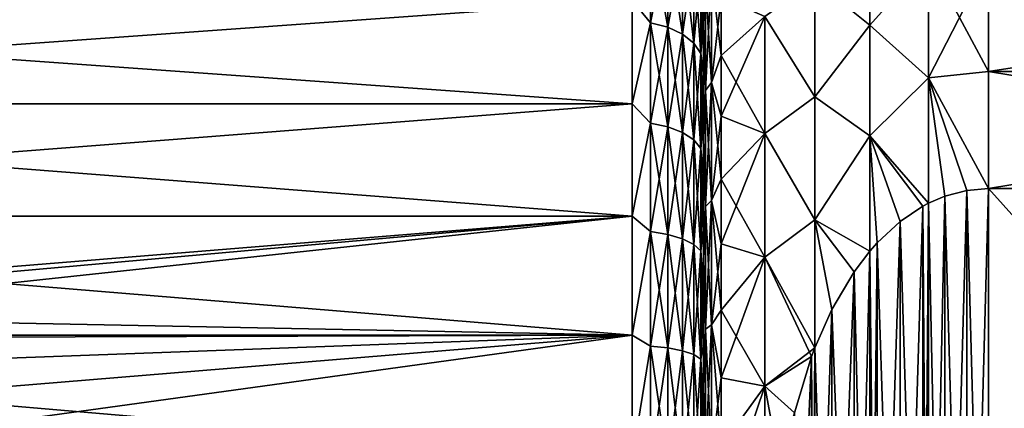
# Model space of a CAD drawing. Header units: metres. Extents: x -82 to 113, y -109 to 109.
# Tile 226 of 256: x -59.62 to -45.8, y 78.98 to 84.44. Entities that reach past the tile are written whole.
import ezdxf

# ---------------------------------------------------------------- set-up
doc = ezdxf.new("R2010")
doc.units = ezdxf.units.M
doc.layers.add('solid_20_382_013_XXX', color=7, linetype='CONTINUOUS')

msp = doc.modelspace()

# ---------------------------------------------------------------- linework, layer by layer
at = {"layer": 'solid_20_382_013_XXX'}
for points in [[(-50.02, 84.35688, -48.17025), (-50.02, 87.086334, -47.710228), (-50.02, 85.815056, -49.071774)], [(-50.02, 84.35688, -48.17025), (-50.02, 84.984085, -47.586479), (-50.02, 87.086334, -47.710228)], [(-50.02, 83.689636, -29.492237), (-50.02, 85.814926, -29.128103), (-50.02, 87.08625, -30.489668)], [(-50.02, 84.356995, -30.02985), (-50.02, 83.689636, -29.492237), (-50.02, 87.08625, -30.489668)], [(-50.02, 84.984184, -30.613623), (-50.02, 84.356995, -30.02985), (-50.02, 87.08625, -30.489668)], [(-50.02, 84.370132, -50.24754), (-50.02, 85.815056, -49.071774), (-49.991119, 84.952248, -50.115189)], [(-50.02, 82.985641, -49.196358), (-50.02, 85.815056, -49.071774), (-50.02, 84.370132, -50.24754)], [(-50.02, 83.689514, -48.707855), (-50.02, 84.35688, -48.17025), (-50.02, 85.815056, -49.071774)], [(-50.02, 82.985641, -49.196358), (-50.02, 83.689514, -48.707855), (-50.02, 85.815056, -49.071774)], [(-50.02, 81.48243, -28.183254), (-50.02, 84.369926, -27.952322), (-50.02, 85.814926, -29.128103)], [(-49.991119, 84.952248, -28.084814), (-50.02, 85.814926, -29.128103), (-50.02, 84.369926, -27.952322)], [(-50.02, 82.248802, -28.56666), (-50.02, 81.48243, -28.183254), (-50.02, 85.814926, -29.128103)], [(-50.02, 82.985748, -29.003712), (-50.02, 82.248802, -28.56666), (-50.02, 85.814926, -29.128103)], [(-50.02, 83.689636, -29.492237), (-50.02, 82.985748, -29.003712), (-50.02, 85.814926, -29.128103)], [(-47.682182, 84.357811, -25.489866), (-47.682182, 85.813255, -26.441236), (-48.45507, 84.982124, -26.286051)], [(-47.682182, 85.813255, -51.758762), (-47.682182, 84.357811, -52.710133), (-48.45507, 84.982117, -51.913956)], [(-46.861492, 85.280708, -25.81008), (-47.682182, 85.813255, -26.441236), (-47.682182, 84.357811, -25.489866)], [(-46.861492, 85.280708, -52.389919), (-47.682182, 84.357811, -52.710133), (-47.682182, 85.813255, -51.758762)], [(-50.761181, 84.393158, -28.81344), (-50.761181, 85.668297, -29.931705), (-51.02, 84.70414, -29.015753)], [(-50.761181, 85.668297, -48.268295), (-50.761181, 84.393158, -49.386562), (-51.02, 84.70414, -49.184246)], [(-50.519772, 84.33226, -49.307201), (-50.761181, 84.393158, -49.386562), (-50.761181, 85.668297, -48.268295)], [(-50.519772, 85.597565, -48.197559), (-50.519772, 84.33226, -49.307201), (-50.761181, 85.668297, -48.268295)], [(-50.519772, 85.597565, -30.002439), (-50.761181, 85.668297, -29.931705), (-50.761181, 84.393158, -28.81344)], [(-50.519772, 84.33226, -28.892799), (-50.519772, 85.597565, -30.002439), (-50.761181, 84.393158, -28.81344)], [(-50.312523, 84.235374, -49.180931), (-50.519772, 84.33226, -49.307201), (-50.519772, 85.597565, -48.197559)], [(-50.312523, 85.485016, -48.085018), (-50.312523, 84.235374, -49.180931), (-50.519772, 85.597565, -48.197559)], [(-50.312523, 85.485016, -30.114981), (-50.519772, 85.597565, -30.002439), (-50.519772, 84.33226, -28.892799)], [(-50.312523, 84.235374, -29.019068), (-50.312523, 85.485016, -30.114981), (-50.519772, 84.33226, -28.892799)], [(-50.153584, 84.1091, -49.016376), (-50.312523, 84.235374, -49.180931), (-50.312523, 85.485016, -48.085018)], [(-50.153584, 85.338356, -47.938354), (-50.153584, 84.1091, -49.016376), (-50.312523, 85.485016, -48.085018)], [(-50.153584, 85.338356, -30.261646), (-50.312523, 85.485016, -30.114981), (-50.312523, 84.235374, -29.019068)], [(-50.153584, 84.1091, -29.183622), (-50.153584, 85.338356, -30.261646), (-50.312523, 84.235374, -29.019068)], [(-50.053802, 83.962082, -48.824772), (-50.153584, 84.1091, -49.016376), (-50.153584, 85.338356, -47.938354)], [(-50.053802, 85.16758, -47.767578), (-50.053802, 83.962082, -48.824772), (-50.153584, 85.338356, -47.938354)], [(-50.053802, 85.16758, -30.432421), (-50.153584, 85.338356, -30.261646), (-50.153584, 84.1091, -29.183622)], [(-46.861492, 83.619049, -24.850721), (-46.861492, 85.280708, -25.81008), (-47.682182, 84.357811, -25.489866)], [(-46.861492, 85.280708, -52.389919), (-46.861492, 83.619049, -53.349277), (-47.682182, 84.357811, -52.710133)], [(-46.02, 85.263802, -25.7136), (-46.861492, 85.280708, -25.81008), (-46.861492, 83.619049, -24.850721)], [(-46.02, 83.71106, -53.382877), (-46.861492, 83.619049, -53.349277), (-46.861492, 85.280708, -52.389919)], [(-46.02, 85.263802, -52.486401), (-46.02, 83.71106, -53.382877), (-46.861492, 85.280708, -52.389919)], [(-50.053802, 83.962082, -29.375227), (-50.053802, 85.16758, -30.432421), (-50.153584, 84.1091, -29.183622)], [(-50.053802, 83.962082, -29.375227), (-50.02, 84.984184, -30.613623), (-50.053802, 85.16758, -30.432421)], [(-50.053802, 85.16758, -47.767578), (-50.02, 84.984085, -47.586479), (-50.02, 84.35688, -48.17025)], [(-50.053802, 85.16758, -47.767578), (-50.02, 84.35688, -48.17025), (-50.053802, 83.962082, -48.824772)], [(-46.02, 83.71106, -24.817122), (-46.02, 85.263802, -25.7136), (-46.861492, 83.619049, -24.850721)], [(-46.02, 83.71106, -24.817122), (-36.02, 83.71106, -24.817122), (-36.02, 85.263802, -25.7136)], [(-46.02, 83.71106, -24.817122), (-36.02, 85.263802, -25.7136), (-46.02, 85.263802, -25.7136)], [(-46.02, 85.263802, -52.486401), (-36.02, 85.263802, -52.486401), (-36.02, 83.71106, -53.382877)], [(-46.02, 85.263802, -52.486401), (-36.02, 83.71106, -53.382877), (-46.02, 83.71106, -53.382877)], [(-49.90604, 85.089233, -50.293709), (-49.90604, 83.55468, -51.319065), (-49.991119, 84.952248, -50.115189)], [(-49.90604, 85.089233, -27.906292), (-49.991119, 84.952248, -28.084814), (-49.991119, 83.442169, -27.075809)], [(-49.90604, 83.55468, -26.880936), (-49.90604, 85.089233, -27.906292), (-49.991119, 83.442169, -27.075809)], [(-49.90604, 83.55468, -26.880936), (-49.77, 84.750671, -27.411457), (-49.90604, 85.089233, -27.906292)], [(-49.90604, 85.089233, -50.293709), (-49.77, 84.750671, -50.788544), (-49.77, 83.933784, -51.324341)], [(-49.90604, 85.089233, -50.293709), (-49.77, 83.933784, -51.324341), (-49.90604, 83.55468, -51.319065)], [(-50.053802, 83.962082, -29.375227), (-50.02, 84.356995, -30.02985), (-50.02, 84.984184, -30.613623)], [(-50.02, 84.370132, -50.24754), (-49.991119, 84.952248, -50.115189), (-49.991119, 83.442169, -51.124191)], [(-49.991119, 83.442169, -27.075809), (-49.991119, 84.952248, -28.084814), (-50.02, 84.369926, -27.952322)], [(-49.90604, 83.55468, -51.319065), (-49.991119, 83.442169, -51.124191), (-49.991119, 84.952248, -50.115189)], [(-49.157932, 84.479927, -26.52565), (-48.45507, 83.356148, -25.347292), (-48.45507, 84.982124, -26.286051)], [(-48.45507, 84.982117, -51.913956), (-48.45507, 83.35614, -52.852715), (-49.157932, 84.479927, -51.674351)], [(-47.682182, 84.357811, -25.489866), (-48.45507, 84.982124, -26.286051), (-48.45507, 83.356148, -25.347292)], [(-47.682182, 84.357811, -52.710133), (-48.45507, 83.35614, -52.852715), (-48.45507, 84.982117, -51.913956)], [(-49.90604, 83.55468, -26.880936), (-49.77, 83.933784, -26.87566), (-49.77, 84.750671, -27.411457)], [(-49.77, 84.750671, -27.411457), (-49.77, 83.933784, -26.87566), (-49.157932, 84.479927, -26.52565)], [(-49.77, 83.933784, -51.324341), (-49.77, 84.750671, -50.788544), (-49.157932, 84.479927, -51.674351)], [(-71.32, 83.25457, -27.992538), (-51.02, 83.254593, -27.992548), (-51.02, 84.70414, -29.015753)], [(-71.32, 83.25457, -27.992538), (-51.02, 84.70414, -29.015753), (-71.32, 84.704124, -29.015741)], [(-71.32, 84.704124, -49.184261), (-51.02, 84.70414, -49.184246), (-51.02, 83.254593, -50.207451)], [(-71.32, 84.704124, -49.184261), (-51.02, 83.254593, -50.207451), (-71.32, 83.25457, -50.207462)], [(-50.761181, 84.393158, -28.81344), (-51.02, 84.70414, -29.015753), (-51.02, 83.254593, -27.992548)], [(-50.761181, 84.393158, -49.386562), (-51.02, 83.254593, -50.207451), (-51.02, 84.70414, -49.184246)], [(-49.77, 83.082237, -26.396858), (-49.157932, 82.841019, -25.624653), (-49.157932, 84.479927, -26.52565)], [(-49.77, 83.933784, -26.87566), (-49.77, 83.082237, -26.396858), (-49.157932, 84.479927, -26.52565)], [(-49.77, 83.933784, -51.324341), (-49.157932, 84.479927, -51.674351), (-49.157932, 82.841019, -52.575348)], [(-49.157932, 84.479927, -26.52565), (-49.157932, 82.841019, -25.624653), (-48.45507, 83.356148, -25.347292)], [(-48.45507, 83.35614, -52.852715), (-49.157932, 82.841019, -52.575348), (-49.157932, 84.479927, -51.674351)], [(-50.761181, 82.982964, -27.87118), (-50.761181, 84.393158, -28.81344), (-51.02, 83.254593, -27.992548)], [(-50.761181, 84.393158, -49.386562), (-50.761181, 82.982964, -50.328819), (-51.02, 83.254593, -50.207451)], [(-50.519772, 82.932945, -50.242191), (-50.761181, 82.982964, -50.328819), (-50.761181, 84.393158, -49.386562)], [(-50.519772, 84.33226, -49.307201), (-50.519772, 82.932945, -50.242191), (-50.761181, 84.393158, -49.386562)], [(-50.519772, 84.33226, -28.892799), (-50.761181, 84.393158, -28.81344), (-50.761181, 82.982964, -27.87118)], [(-50.519772, 82.932945, -27.957809), (-50.519772, 84.33226, -28.892799), (-50.761181, 82.982964, -27.87118)], [(-50.312523, 82.853371, -50.104355), (-50.519772, 82.932945, -50.242191), (-50.519772, 84.33226, -49.307201)], [(-50.312523, 84.235374, -49.180931), (-50.312523, 82.853371, -50.104355), (-50.519772, 84.33226, -49.307201)], [(-50.312523, 84.235374, -29.019068), (-50.519772, 84.33226, -28.892799), (-50.519772, 82.932945, -27.957809)], [(-50.053802, 83.962082, -29.375227), (-50.02, 83.689636, -29.492237), (-50.02, 84.356995, -30.02985)], [(-50.053802, 83.962082, -48.824772), (-50.02, 84.35688, -48.17025), (-50.02, 83.689514, -48.707855)], [(-50.02, 82.778633, -51.215496), (-50.02, 84.370132, -50.24754), (-49.991119, 83.442169, -51.124191)], [(-50.02, 80.690559, -50.344517), (-50.02, 84.370132, -50.24754), (-50.02, 82.778633, -51.215496)], [(-50.02, 82.248711, -49.633389), (-50.02, 82.985641, -49.196358), (-50.02, 84.370132, -50.24754)], [(-50.02, 81.482338, -50.016788), (-50.02, 82.248711, -49.633389), (-50.02, 84.370132, -50.24754)], [(-50.02, 80.690559, -50.344517), (-50.02, 81.482338, -50.016788), (-50.02, 84.370132, -50.24754)], [(-50.02, 78.203903, -27.221586), (-50.02, 82.778313, -26.984337), (-50.02, 84.369926, -27.952322)], [(-49.991119, 83.442169, -27.075809), (-50.02, 84.369926, -27.952322), (-50.02, 82.778313, -26.984337)], [(-50.02, 79.04747, -27.37352), (-50.02, 78.203903, -27.221586), (-50.02, 84.369926, -27.952322)], [(-50.02, 79.877884, -27.585232), (-50.02, 79.04747, -27.37352), (-50.02, 84.369926, -27.952322)], [(-50.02, 80.690651, -27.855516), (-50.02, 79.877884, -27.585232), (-50.02, 84.369926, -27.952322)], [(-50.02, 81.48243, -28.183254), (-50.02, 80.690651, -27.855516), (-50.02, 84.369926, -27.952322)], [(-47.682182, 82.806183, -24.705105), (-47.682182, 84.357811, -25.489866), (-48.45507, 83.356148, -25.347292)], [(-47.682182, 84.357811, -52.710133), (-47.682182, 82.806183, -53.494896), (-48.45507, 83.35614, -52.852715)], [(-46.861492, 83.619049, -24.850721), (-47.682182, 84.357811, -25.489866), (-47.682182, 82.806183, -24.705105)], [(-46.861492, 83.619049, -53.349277), (-47.682182, 82.806183, -53.494896), (-47.682182, 84.357811, -52.710133)], [(-50.312523, 82.853371, -28.095644), (-50.312523, 84.235374, -29.019068), (-50.519772, 82.932945, -27.957809)], [(-50.153584, 82.749657, -49.924728), (-50.312523, 82.853371, -50.104355), (-50.312523, 84.235374, -49.180931)], [(-50.153584, 84.1091, -49.016376), (-50.153584, 82.749657, -49.924728), (-50.312523, 84.235374, -49.180931)], [(-50.153584, 84.1091, -29.183622), (-50.312523, 84.235374, -29.019068), (-50.312523, 82.853371, -28.095644)], [(-50.153584, 82.749657, -28.275272), (-50.153584, 84.1091, -29.183622), (-50.312523, 82.853371, -28.095644)], [(-50.053802, 82.628906, -49.715572), (-50.153584, 82.749657, -49.924728), (-50.153584, 84.1091, -49.016376)], [(-50.053802, 83.962082, -48.824772), (-50.053802, 82.628906, -49.715572), (-50.153584, 84.1091, -49.016376)], [(-50.053802, 83.962082, -29.375227), (-50.153584, 84.1091, -29.183622), (-50.153584, 82.749657, -28.275272)], [(-50.053802, 82.628906, -28.484426), (-50.053802, 83.962082, -29.375227), (-50.153584, 82.749657, -28.275272)], [(-50.053802, 82.628906, -28.484426), (-50.02, 83.689636, -29.492237), (-50.053802, 83.962082, -29.375227)], [(-50.053802, 83.962082, -48.824772), (-50.02, 83.689514, -48.707855), (-50.02, 82.985641, -49.196358)], [(-50.053802, 83.962082, -48.824772), (-50.02, 82.985641, -49.196358), (-50.053802, 82.628906, -49.715572)], [(-49.90604, 83.55468, -26.880936), (-49.77, 83.082237, -26.396858), (-49.77, 83.933784, -26.87566)], [(-49.90604, 83.55468, -51.319065), (-49.77, 83.933784, -51.324341), (-49.77, 83.082237, -51.803143)], [(-49.77, 83.082237, -51.803143), (-49.77, 83.933784, -51.324341), (-49.157932, 82.841019, -52.575348)], [(-50.053802, 82.628906, -28.484426), (-50.02, 82.985748, -29.003712), (-50.02, 83.689636, -29.492237)], [(-46.860565, 81.859848, -24.1), (-46.861492, 83.619049, -24.850721), (-47.682182, 82.806183, -24.705105)], [(-46.861492, 83.619049, -53.349277), (-46.860565, 81.859848, -54.099998), (-47.682182, 82.806183, -53.494896)], [(-46.02, 82.067764, -24.1), (-46.02, 83.71106, -24.817122), (-46.861492, 83.619049, -24.850721)], [(-46.02, 83.71106, -53.382877), (-46.02, 82.067764, -54.099998), (-46.861492, 83.619049, -53.349277)], [(-46.629471, 81.959694, -24.1), (-46.861492, 83.619049, -24.850721), (-46.860565, 81.859848, -24.1)], [(-46.323368, 82.041237, -24.1), (-46.02, 82.067764, -24.1), (-46.861492, 83.619049, -24.850721)], [(-46.629471, 81.959694, -24.1), (-46.323368, 82.041237, -24.1), (-46.861492, 83.619049, -24.850721)], [(-46.629478, 81.959686, -54.099998), (-46.860565, 81.859848, -54.099998), (-46.861492, 83.619049, -53.349277)], [(-46.323372, 82.041237, -54.099998), (-46.629478, 81.959686, -54.099998), (-46.861492, 83.619049, -53.349277)], [(-46.02, 82.067764, -54.099998), (-46.323372, 82.041237, -54.099998), (-46.861492, 83.619049, -53.349277)], [(-46.02, 82.067764, -24.1), (-36.02, 82.067764, -24.1), (-36.02, 83.71106, -24.817122)], [(-46.02, 82.067764, -24.1), (-36.02, 83.71106, -24.817122), (-46.02, 83.71106, -24.817122)], [(-46.02, 83.71106, -53.382877), (-36.02, 83.71106, -53.382877), (-36.02, 82.067764, -54.099998)], [(-46.02, 83.71106, -53.382877), (-36.02, 82.067764, -54.099998), (-46.02, 82.067764, -54.099998)], [(-49.90604, 83.55468, -51.319065), (-49.90604, 81.899422, -52.135349), (-49.991119, 83.442169, -51.124191)], [(-49.90604, 83.55468, -26.880936), (-49.991119, 83.442169, -27.075809), (-49.991119, 81.813309, -26.272543)], [(-49.90604, 81.899422, -26.064651), (-49.90604, 83.55468, -26.880936), (-49.991119, 81.813309, -26.272543)], [(-49.90604, 81.899422, -26.064651), (-49.77, 83.082237, -26.396858), (-49.90604, 83.55468, -26.880936)], [(-49.90604, 83.55468, -51.319065), (-49.77, 83.082237, -51.803143), (-49.77, 82.199997, -52.222717)], [(-49.90604, 83.55468, -51.319065), (-49.77, 82.199997, -52.222717), (-49.90604, 81.899422, -52.135349)], [(-50.02, 82.778633, -51.215496), (-49.991119, 83.442169, -51.124191), (-49.991119, 81.813309, -51.927456)], [(-49.991119, 81.813309, -26.272543), (-49.991119, 83.442169, -27.075809), (-50.02, 82.778313, -26.984337)], [(-49.90604, 81.899422, -52.135349), (-49.991119, 81.813309, -51.927456), (-49.991119, 83.442169, -51.124191)], [(-49.157932, 82.841019, -25.624653), (-48.45507, 81.627831, -24.613829), (-48.45507, 83.356148, -25.347292)], [(-48.45507, 83.35614, -52.852715), (-48.45507, 81.627815, -53.586174), (-49.157932, 82.841019, -52.575348)], [(-47.682182, 82.806183, -24.705105), (-48.45507, 83.356148, -25.347292), (-48.45507, 81.627831, -24.613829)], [(-47.682182, 82.806183, -53.494896), (-48.45507, 81.627815, -53.586174), (-48.45507, 83.35614, -52.852715)], [(-71.32, 81.679214, -27.176254), (-51.02, 81.679214, -27.176252), (-51.02, 83.254593, -27.992548)], [(-71.32, 81.679214, -27.176254), (-51.02, 83.254593, -27.992548), (-71.32, 83.25457, -27.992538)], [(-71.32, 83.25457, -50.207462), (-51.02, 83.254593, -50.207451), (-51.02, 81.679214, -51.023746)], [(-71.32, 83.25457, -50.207462), (-51.02, 81.679214, -51.023746), (-71.32, 81.679214, -51.023746)], [(-50.761181, 82.982964, -27.87118), (-51.02, 83.254593, -27.992548), (-51.02, 81.679214, -27.176252)], [(-50.761181, 82.982964, -50.328819), (-51.02, 81.679214, -51.023746), (-51.02, 83.254593, -50.207451)], [(-49.90604, 81.899422, -26.064651), (-49.77, 82.199997, -25.977283), (-49.77, 83.082237, -26.396858)], [(-49.77, 83.082237, -26.396858), (-49.77, 82.199997, -25.977283), (-49.157932, 82.841019, -25.624653)], [(-49.77, 82.199997, -52.222717), (-49.77, 83.082237, -51.803143), (-49.157932, 82.841019, -52.575348)], [(-50.761181, 81.461845, -27.121046), (-50.761181, 82.982964, -27.87118), (-51.02, 81.679214, -27.176252)], [(-50.761181, 82.982964, -50.328819), (-50.761181, 81.461845, -51.078953), (-51.02, 81.679214, -51.023746)], [(-50.519772, 81.423561, -50.986538), (-50.761181, 81.461845, -51.078953), (-50.761181, 82.982964, -50.328819)], [(-50.519772, 82.932945, -50.242191), (-50.519772, 81.423561, -50.986538), (-50.761181, 82.982964, -50.328819)], [(-50.519772, 82.932945, -27.957809), (-50.761181, 82.982964, -27.87118), (-50.761181, 81.461845, -27.121046)], [(-50.519772, 81.423561, -27.213463), (-50.519772, 82.932945, -27.957809), (-50.761181, 81.461845, -27.121046)], [(-50.312523, 81.362656, -50.839493), (-50.519772, 81.423561, -50.986538), (-50.519772, 82.932945, -50.242191)], [(-50.312523, 82.853371, -50.104355), (-50.312523, 81.362656, -50.839493), (-50.519772, 82.932945, -50.242191)], [(-50.312523, 82.853371, -28.095644), (-50.519772, 82.932945, -27.957809), (-50.519772, 81.423561, -27.213463)], [(-50.053802, 82.628906, -28.484426), (-50.02, 82.248802, -28.56666), (-50.02, 82.985748, -29.003712)], [(-50.053802, 82.628906, -49.715572), (-50.02, 82.985641, -49.196358), (-50.02, 82.248711, -49.633389)], [(-50.312523, 81.362656, -27.360506), (-50.312523, 82.853371, -28.095644), (-50.519772, 81.423561, -27.213463)], [(-50.153584, 81.283279, -50.647865), (-50.312523, 81.362656, -50.839493), (-50.312523, 82.853371, -50.104355)], [(-50.153584, 82.749657, -49.924728), (-50.153584, 81.283279, -50.647865), (-50.312523, 82.853371, -50.104355)], [(-50.153584, 82.749657, -28.275272), (-50.312523, 82.853371, -28.095644), (-50.312523, 81.362656, -27.360506)], [(-49.77, 81.291183, -25.618895), (-49.157932, 81.102104, -24.936169), (-49.157932, 82.841019, -25.624653)], [(-49.77, 82.199997, -25.977283), (-49.77, 81.291183, -25.618895), (-49.157932, 82.841019, -25.624653)], [(-49.77, 82.199997, -52.222717), (-49.157932, 82.841019, -52.575348), (-49.157932, 81.102104, -53.263832)], [(-49.157932, 82.841019, -25.624653), (-49.157932, 81.102104, -24.936169), (-48.45507, 81.627831, -24.613829)], [(-48.45507, 81.627815, -53.586174), (-49.157932, 81.102104, -53.263832), (-49.157932, 82.841019, -52.575348)], [(-47.681591, 81.189102, -24.1), (-47.682182, 82.806183, -24.705105), (-48.45507, 81.627831, -24.613829)], [(-47.682182, 82.806183, -53.494896), (-47.681587, 81.189102, -54.099998), (-48.45507, 81.627815, -53.586174)], [(-47.581318, 81.302315, -24.1), (-47.682182, 82.806183, -24.705105), (-47.681591, 81.189102, -24.1)], [(-46.940777, 81.817039, -24.1), (-46.860565, 81.859848, -24.1), (-47.682182, 82.806183, -24.705105)], [(-47.258289, 81.602959, -24.1), (-46.940777, 81.817039, -24.1), (-47.682182, 82.806183, -24.705105)], [(-47.581318, 81.302315, -24.1), (-47.258289, 81.602959, -24.1), (-47.682182, 82.806183, -24.705105)], [(-47.581326, 81.302299, -54.099998), (-47.681587, 81.189102, -54.099998), (-47.682182, 82.806183, -53.494896)], [(-47.258297, 81.602951, -54.099998), (-47.581326, 81.302299, -54.099998), (-47.682182, 82.806183, -53.494896)], [(-46.940784, 81.817032, -54.099998), (-47.258297, 81.602951, -54.099998), (-47.682182, 82.806183, -53.494896)], [(-46.860565, 81.859848, -54.099998), (-46.940784, 81.817032, -54.099998), (-47.682182, 82.806183, -53.494896)], [(-50.153584, 81.283279, -27.552134), (-50.153584, 82.749657, -28.275272), (-50.312523, 81.362656, -27.360506)], [(-50.053802, 81.190857, -50.424736), (-50.153584, 81.283279, -50.647865), (-50.153584, 82.749657, -49.924728)], [(-50.053802, 82.628906, -49.715572), (-50.053802, 81.190857, -50.424736), (-50.153584, 82.749657, -49.924728)], [(-50.053802, 82.628906, -28.484426), (-50.153584, 82.749657, -28.275272), (-50.153584, 81.283279, -27.552134)], [(-50.02, 81.070236, -51.957661), (-50.02, 82.778633, -51.215496), (-49.991119, 81.813309, -51.927456)], [(-50.02, 70.221687, -51.215664), (-50.02, 82.778633, -51.215496), (-50.02, 81.070236, -51.957661)], [(-50.02, 76.5, -51.099998), (-50.02, 82.778633, -51.215496), (-50.02, 70.221687, -51.215664)], [(-50.02, 77.352692, -51.06966), (-50.02, 82.778633, -51.215496), (-50.02, 76.5, -51.099998)], [(-50.02, 79.877823, -50.614788), (-50.02, 80.690559, -50.344517), (-50.02, 82.778633, -51.215496)], [(-50.02, 79.047417, -50.826492), (-50.02, 79.877823, -50.614788), (-50.02, 82.778633, -51.215496)], [(-50.02, 78.203842, -50.978424), (-50.02, 79.047417, -50.826492), (-50.02, 82.778633, -51.215496)], [(-50.02, 77.352692, -51.06966), (-50.02, 78.203842, -50.978424), (-50.02, 82.778633, -51.215496)], [(-50.02, 71.929764, -26.24234), (-50.02, 81.069809, -26.242188), (-50.02, 82.778313, -26.984337)], [(-49.991119, 81.813309, -26.272543), (-50.02, 82.778313, -26.984337), (-50.02, 81.069809, -26.242188)], [(-50.02, 70.221367, -26.984503), (-50.02, 71.929764, -26.24234), (-50.02, 82.778313, -26.984337)], [(-50.02, 76.5, -27.1), (-50.02, 70.221367, -26.984503), (-50.02, 82.778313, -26.984337)], [(-50.02, 77.352745, -27.130342), (-50.02, 76.5, -27.1), (-50.02, 82.778313, -26.984337)], [(-50.02, 78.203903, -27.221586), (-50.02, 77.352745, -27.130342), (-50.02, 82.778313, -26.984337)], [(-50.053802, 81.190857, -27.775263), (-50.053802, 82.628906, -28.484426), (-50.153584, 81.283279, -27.552134)], [(-50.053802, 81.190857, -27.775263), (-50.02, 82.248802, -28.56666), (-50.053802, 82.628906, -28.484426)], [(-50.053802, 82.628906, -49.715572), (-50.02, 82.248711, -49.633389), (-50.02, 81.482338, -50.016788)], [(-50.053802, 82.628906, -49.715572), (-50.02, 81.482338, -50.016788), (-50.053802, 81.190857, -50.424736)], [(-50.053802, 81.190857, -27.775263), (-50.02, 81.48243, -28.183254), (-50.02, 82.248802, -28.56666)], [(-49.90604, 81.899422, -26.064651), (-49.77, 81.291183, -25.618895), (-49.77, 82.199997, -25.977283)], [(-49.90604, 81.899422, -52.135349), (-49.77, 82.199997, -52.222717), (-49.77, 81.291183, -52.581104)], [(-49.77, 81.291183, -52.581104), (-49.77, 82.199997, -52.222717), (-49.157932, 81.102104, -53.263832)], [(-46.629478, 71.040314, -24.1), (-46.629471, 81.959694, -24.1), (-46.860565, 81.859848, -24.1)], [(-46.629478, 81.959686, -54.099998), (-46.629471, 71.040306, -54.099998), (-46.860565, 71.140152, -54.099998)], [(-46.629478, 81.959686, -54.099998), (-46.860565, 71.140152, -54.099998), (-46.860565, 81.859848, -54.099998)], [(-46.323372, 82.041237, -54.099998), (-46.629471, 71.040306, -54.099998), (-46.629478, 81.959686, -54.099998)], [(-46.323372, 70.958763, -24.1), (-46.629471, 81.959694, -24.1), (-46.629478, 71.040314, -24.1)], [(-46.323372, 70.958763, -24.1), (-46.323368, 82.041237, -24.1), (-46.629471, 81.959694, -24.1)], [(-46.323372, 82.041237, -54.099998), (-46.323368, 70.958763, -54.099998), (-46.629471, 71.040306, -54.099998)], [(-46.02, 82.067764, -54.099998), (-46.323368, 70.958763, -54.099998), (-46.323372, 82.041237, -54.099998)], [(-46.02, 70.932236, -24.1), (-46.323368, 82.041237, -24.1), (-46.323372, 70.958763, -24.1)], [(-46.02, 70.932236, -24.1), (-46.02, 82.067764, -24.1), (-46.323368, 82.041237, -24.1)], [(-46.02, 82.067764, -54.099998), (-46.02, 70.932236, -54.099998), (-46.323368, 70.958763, -54.099998)], [(-46.02, 82.067764, -24.1), (-36.02, 70.932236, -24.1), (-36.02, 82.067764, -24.1)], [(-46.02, 70.932236, -24.1), (-36.02, 70.932236, -24.1), (-46.02, 82.067764, -24.1)], [(-46.02, 70.932236, -54.099998), (-36.02, 82.067764, -54.099998), (-36.02, 70.932236, -54.099998)], [(-46.02, 82.067764, -54.099998), (-36.02, 82.067764, -54.099998), (-46.02, 70.932236, -54.099998)], [(-49.90604, 81.899422, -52.135349), (-49.90604, 80.151772, -52.728596), (-49.991119, 81.813309, -51.927456)], [(-49.90604, 81.899422, -26.064651), (-49.991119, 81.813309, -26.272543), (-49.991119, 80.093529, -25.688759)], [(-49.90604, 80.151772, -25.471405), (-49.90604, 81.899422, -26.064651), (-49.991119, 80.093529, -25.688759)], [(-49.90604, 80.151772, -25.471405), (-49.77, 81.291183, -25.618895), (-49.90604, 81.899422, -26.064651)], [(-49.90604, 81.899422, -52.135349), (-49.77, 81.291183, -52.581104), (-49.77, 80.360031, -52.87664)], [(-49.90604, 81.899422, -52.135349), (-49.77, 80.360031, -52.87664), (-49.90604, 80.151772, -52.728596)], [(-46.860565, 81.859848, -54.099998), (-46.940777, 71.182961, -54.099998), (-46.940784, 81.817032, -54.099998)], [(-46.860565, 71.140152, -24.1), (-46.860565, 81.859848, -24.1), (-46.940777, 81.817039, -24.1)], [(-46.860565, 81.859848, -54.099998), (-46.860565, 71.140152, -54.099998), (-46.940777, 71.182961, -54.099998)], [(-46.629478, 71.040314, -24.1), (-46.860565, 81.859848, -24.1), (-46.860565, 71.140152, -24.1)], [(-50.02, 81.070236, -51.957661), (-49.991119, 81.813309, -51.927456), (-49.991119, 80.093529, -52.511242)], [(-49.991119, 80.093529, -25.688759), (-49.991119, 81.813309, -26.272543), (-50.02, 81.069809, -26.242188)], [(-49.90604, 80.151772, -52.728596), (-49.991119, 80.093529, -52.511242), (-49.991119, 81.813309, -51.927456)], [(-46.940784, 81.817032, -54.099998), (-47.258289, 71.397041, -54.099998), (-47.258297, 81.602951, -54.099998)], [(-46.940784, 71.182968, -24.1), (-46.940777, 81.817039, -24.1), (-47.258289, 81.602959, -24.1)], [(-46.940784, 81.817032, -54.099998), (-46.940777, 71.182961, -54.099998), (-47.258289, 71.397041, -54.099998)], [(-46.860565, 71.140152, -24.1), (-46.940777, 81.817039, -24.1), (-46.940784, 71.182968, -24.1)], [(-65.519997, 80.5, -26.730682), (-51.02, 81.679214, -27.176252), (-71.32, 81.679214, -27.176254)], [(-71.32, 81.679214, -51.023746), (-51.02, 81.679214, -51.023746), (-51.02, 80.007355, -51.617924)], [(-71.32, 81.679214, -51.023746), (-51.02, 80.007355, -51.617924), (-71.32, 80.007378, -51.61792)], [(-64.838226, 80.441467, -26.711905), (-51.02, 81.679214, -27.176252), (-65.519997, 80.5, -26.730682)], [(-64.171288, 80.265762, -26.657368), (-51.02, 81.679214, -27.176252), (-64.838226, 80.441467, -26.711905)], [(-64.171288, 80.265762, -26.657368), (-51.02, 80.007355, -26.582075), (-51.02, 81.679214, -27.176252)], [(-50.761181, 81.461845, -27.121046), (-51.02, 81.679214, -27.176252), (-51.02, 80.007355, -26.582075)], [(-50.761181, 81.461845, -51.078953), (-51.02, 80.007355, -51.617924), (-51.02, 81.679214, -51.023746)], [(-49.157932, 81.102104, -24.936169), (-48.457207, 79.832726, -24.1), (-48.45507, 81.627831, -24.613829)], [(-48.45507, 81.627815, -53.586174), (-48.457211, 79.832726, -54.099998), (-49.157932, 81.102104, -53.263832)], [(-48.218945, 80.367203, -54.099998), (-48.457211, 79.832726, -54.099998), (-48.45507, 81.627815, -53.586174)], [(-48.21891, 80.367264, -24.1), (-48.45507, 81.627831, -24.613829), (-48.457207, 79.832726, -24.1)], [(-47.905418, 80.895988, -24.1), (-47.681591, 81.189102, -24.1), (-48.45507, 81.627831, -24.613829)], [(-48.21891, 80.367264, -24.1), (-47.905418, 80.895988, -24.1), (-48.45507, 81.627831, -24.613829)], [(-47.905434, 80.895966, -54.099998), (-48.218945, 80.367203, -54.099998), (-48.45507, 81.627815, -53.586174)], [(-47.681587, 81.189102, -54.099998), (-47.905434, 80.895966, -54.099998), (-48.45507, 81.627815, -53.586174)], [(-47.258297, 81.602951, -54.099998), (-47.581318, 71.697685, -54.099998), (-47.581326, 81.302299, -54.099998)], [(-47.258297, 71.397049, -24.1), (-47.258289, 81.602959, -24.1), (-47.581318, 81.302315, -24.1)], [(-47.258297, 81.602951, -54.099998), (-47.258289, 71.397041, -54.099998), (-47.581318, 71.697685, -54.099998)], [(-46.940784, 71.182968, -24.1), (-47.258289, 81.602959, -24.1), (-47.258297, 71.397049, -24.1)], [(-50.761181, 79.855827, -26.575878), (-50.761181, 81.461845, -27.121046), (-51.02, 80.007355, -26.582075)], [(-50.761181, 81.461845, -51.078953), (-50.761181, 79.855827, -51.624123), (-51.02, 80.007355, -51.617924)], [(-50.519772, 79.829941, -51.5275), (-50.761181, 79.855827, -51.624123), (-50.761181, 81.461845, -51.078953)], [(-50.519772, 81.423561, -50.986538), (-50.519772, 79.829941, -51.5275), (-50.761181, 81.461845, -51.078953)], [(-50.519772, 81.423561, -27.213463), (-50.761181, 81.461845, -27.121046), (-50.761181, 79.855827, -26.575878)], [(-50.519772, 79.829941, -26.672501), (-50.519772, 81.423561, -27.213463), (-50.761181, 79.855827, -26.575878)], [(-50.312523, 79.788742, -51.373764), (-50.519772, 79.829941, -51.5275), (-50.519772, 81.423561, -50.986538)], [(-50.312523, 81.362656, -50.839493), (-50.312523, 79.788742, -51.373764), (-50.519772, 81.423561, -50.986538)], [(-50.312523, 81.362656, -27.360506), (-50.519772, 81.423561, -27.213463), (-50.519772, 79.829941, -26.672501)], [(-50.053802, 81.190857, -27.775263), (-50.02, 80.690651, -27.855516), (-50.02, 81.48243, -28.183254)], [(-50.053802, 81.190857, -50.424736), (-50.02, 81.482338, -50.016788), (-50.02, 80.690559, -50.344517)], [(-50.312523, 79.788742, -26.826235), (-50.312523, 81.362656, -27.360506), (-50.519772, 79.829941, -26.672501)], [(-50.153584, 79.735062, -51.173416), (-50.312523, 79.788742, -51.373764), (-50.312523, 81.362656, -50.839493)], [(-50.153584, 81.283279, -50.647865), (-50.153584, 79.735062, -51.173416), (-50.312523, 81.362656, -50.839493)], [(-50.153584, 81.283279, -27.552134), (-50.312523, 81.362656, -27.360506), (-50.312523, 79.788742, -26.826235)], [(-50.153584, 79.735062, -27.026585), (-50.153584, 81.283279, -27.552134), (-50.312523, 79.788742, -26.826235)], [(-50.053802, 79.672554, -50.940132), (-50.153584, 79.735062, -51.173416), (-50.153584, 81.283279, -50.647865)], [(-50.053802, 81.190857, -50.424736), (-50.053802, 79.672554, -50.940132), (-50.153584, 81.283279, -50.647865)], [(-50.053802, 81.190857, -27.775263), (-50.153584, 81.283279, -27.552134), (-50.153584, 79.735062, -27.026585)], [(-49.90604, 80.151772, -25.471405), (-49.77, 80.360031, -25.32336), (-49.77, 81.291183, -25.618895)], [(-49.77, 81.291183, -25.618895), (-49.77, 80.360031, -25.32336), (-49.157932, 81.102104, -24.936169)], [(-49.77, 80.360031, -52.87664), (-49.77, 81.291183, -52.581104), (-49.157932, 81.102104, -53.263832)], [(-47.581326, 71.697701, -24.1), (-47.581318, 81.302315, -24.1), (-47.681591, 81.189102, -24.1)], [(-47.581326, 81.302299, -54.099998), (-47.581318, 71.697685, -54.099998), (-47.681591, 71.810898, -54.099998)], [(-47.581326, 81.302299, -54.099998), (-47.681591, 71.810898, -54.099998), (-47.681587, 81.189102, -54.099998)], [(-47.258297, 71.397049, -24.1), (-47.581318, 81.302315, -24.1), (-47.581326, 71.697701, -24.1)], [(-50.053802, 79.672554, -27.259867), (-50.053802, 81.190857, -27.775263), (-50.153584, 79.735062, -27.026585)], [(-50.053802, 79.672554, -27.259867), (-50.02, 80.690651, -27.855516), (-50.053802, 81.190857, -27.775263)], [(-50.053802, 81.190857, -50.424736), (-50.02, 80.690559, -50.344517), (-50.02, 79.877823, -50.614788)], [(-50.053802, 81.190857, -50.424736), (-50.02, 79.877823, -50.614788), (-50.053802, 79.672554, -50.940132)], [(-47.681587, 81.189102, -54.099998), (-47.905418, 72.104012, -54.099998), (-47.905434, 80.895966, -54.099998)], [(-47.681587, 71.810898, -24.1), (-47.681591, 81.189102, -24.1), (-47.905418, 80.895988, -24.1)], [(-47.681587, 81.189102, -54.099998), (-47.681591, 71.810898, -54.099998), (-47.905418, 72.104012, -54.099998)], [(-47.581326, 71.697701, -24.1), (-47.681591, 81.189102, -24.1), (-47.681587, 71.810898, -24.1)], [(-50.02, 79.276733, -52.460247), (-50.02, 81.070236, -51.957661), (-49.991119, 80.093529, -52.511242)], [(-50.02, 71.930191, -51.957813), (-50.02, 81.070236, -51.957661), (-50.02, 79.276733, -52.460247)], [(-50.02, 70.221687, -51.215664), (-50.02, 81.070236, -51.957661), (-50.02, 71.930191, -51.957813)], [(-50.02, 73.723267, -25.739752), (-50.02, 79.276207, -25.739641), (-50.02, 81.069809, -26.242188)], [(-49.991119, 80.093529, -25.688759), (-50.02, 81.069809, -26.242188), (-50.02, 79.276207, -25.739641)], [(-50.02, 71.929764, -26.24234), (-50.02, 73.723267, -25.739752), (-50.02, 81.069809, -26.242188)], [(-49.77, 79.410881, -25.092058), (-49.157932, 79.290619, -24.471058), (-49.157932, 81.102104, -24.936169)], [(-49.77, 80.360031, -25.32336), (-49.77, 79.410881, -25.092058), (-49.157932, 81.102104, -24.936169)], [(-49.77, 80.360031, -52.87664), (-49.157932, 81.102104, -53.263832), (-49.157932, 79.290619, -53.728943)], [(-49.157932, 81.102104, -24.936169), (-49.157932, 79.290619, -24.471058), (-48.457207, 79.832726, -24.1)], [(-48.504326, 79.707619, -54.099998), (-49.157932, 79.290619, -53.728943), (-49.157932, 81.102104, -53.263832)], [(-48.457211, 79.832726, -54.099998), (-48.504326, 79.707619, -54.099998), (-49.157932, 81.102104, -53.263832)], [(-47.905434, 80.895966, -54.099998), (-48.21891, 72.632736, -54.099998), (-48.218945, 80.367203, -54.099998)], [(-47.905434, 72.104034, -24.1), (-47.905418, 80.895988, -24.1), (-48.21891, 80.367264, -24.1)], [(-47.905434, 80.895966, -54.099998), (-47.905418, 72.104012, -54.099998), (-48.21891, 72.632736, -54.099998)], [(-47.681587, 71.810898, -24.1), (-47.905418, 80.895988, -24.1), (-47.905434, 72.104034, -24.1)], [(-50.053802, 79.672554, -27.259867), (-50.02, 79.877884, -27.585232), (-50.02, 80.690651, -27.855516)], [(-49.90604, 80.151772, -25.471405), (-49.77, 79.410881, -25.092058), (-49.77, 80.360031, -25.32336)], [(-49.90604, 80.151772, -52.728596), (-49.77, 80.360031, -52.87664), (-49.77, 79.410881, -53.107941)], [(-49.77, 79.410881, -53.107941), (-49.77, 80.360031, -52.87664), (-49.157932, 79.290619, -53.728943)], [(-48.218945, 80.367203, -54.099998), (-48.457207, 73.167274, -54.099998), (-48.457211, 79.832726, -54.099998)], [(-48.218945, 72.632797, -24.1), (-48.21891, 80.367264, -24.1), (-48.457207, 79.832726, -24.1)], [(-48.218945, 80.367203, -54.099998), (-48.21891, 72.632736, -54.099998), (-48.457207, 73.167274, -54.099998)], [(-47.905434, 72.104034, -24.1), (-48.21891, 80.367264, -24.1), (-48.218945, 72.632797, -24.1)], [(-63.536179, 79.973389, -26.572613), (-51.02, 80.007355, -26.582075), (-64.171288, 80.265762, -26.657368)], [(-50.02, 79.276733, -52.460247), (-49.991119, 80.093529, -52.511242), (-49.991119, 78.312271, -52.865555)], [(-49.991119, 78.312271, -25.334444), (-49.991119, 80.093529, -25.688759), (-50.02, 79.276207, -25.739641)], [(-49.90604, 80.151772, -52.728596), (-49.90604, 78.341644, -53.088654), (-49.991119, 80.093529, -52.511242)], [(-49.90604, 80.151772, -25.471405), (-49.991119, 80.093529, -25.688759), (-49.991119, 78.312271, -25.334444)], [(-49.90604, 78.341644, -25.111347), (-49.90604, 80.151772, -25.471405), (-49.991119, 78.312271, -25.334444)], [(-49.90604, 78.341644, -53.088654), (-49.991119, 78.312271, -52.865555), (-49.991119, 80.093529, -52.511242)], [(-49.90604, 78.341644, -25.111347), (-49.77, 79.410881, -25.092058), (-49.90604, 80.151772, -25.471405)], [(-49.90604, 80.151772, -52.728596), (-49.77, 79.410881, -53.107941), (-49.77, 78.448158, -53.27393)], [(-49.90604, 80.151772, -52.728596), (-49.77, 78.448158, -53.27393), (-49.90604, 78.341644, -53.088654)], [(-71.32, 80.007378, -51.61792), (-51.02, 80.007355, -51.617924), (-51.02, 78.270164, -51.978916)], [(-71.32, 80.007378, -51.61792), (-51.02, 78.270164, -51.978916), (-71.32, 78.270187, -51.978912)], [(-62.954983, 79.569313, -26.467537), (-51.02, 80.007355, -26.582075), (-63.536179, 79.973389, -26.572613)], [(-62.452145, 79.066757, -26.355906), (-51.02, 80.007355, -26.582075), (-62.954983, 79.569313, -26.467537)], [(-62.047737, 78.485802, -26.25256), (-51.02, 80.007355, -26.582075), (-62.452145, 79.066757, -26.355906)], [(-62.047737, 78.485802, -26.25256), (-51.02, 78.270164, -26.221083), (-51.02, 80.007355, -26.582075)], [(-50.761181, 79.855827, -26.575878), (-51.02, 80.007355, -26.582075), (-51.02, 78.270164, -26.221083)], [(-50.761181, 79.855827, -51.624123), (-51.02, 78.270164, -51.978916), (-51.02, 80.007355, -51.617924)], [(-50.761181, 78.19239, -26.244999), (-50.761181, 79.855827, -26.575878), (-51.02, 78.270164, -26.221083)], [(-50.761181, 79.855827, -51.624123), (-50.761181, 78.19239, -51.955002), (-51.02, 78.270164, -51.978916)], [(-50.519772, 78.179337, -51.855824), (-50.761181, 78.19239, -51.955002), (-50.761181, 79.855827, -51.624123)], [(-50.519772, 79.829941, -51.5275), (-50.519772, 78.179337, -51.855824), (-50.761181, 79.855827, -51.624123)], [(-50.519772, 79.829941, -26.672501), (-50.761181, 79.855827, -26.575878), (-50.761181, 78.19239, -26.244999)], [(-50.519772, 78.179337, -26.344175), (-50.519772, 79.829941, -26.672501), (-50.761181, 78.19239, -26.244999)], [(-50.312523, 78.158562, -51.698029), (-50.519772, 78.179337, -51.855824), (-50.519772, 79.829941, -51.5275)], [(-50.312523, 79.788742, -51.373764), (-50.312523, 78.158562, -51.698029), (-50.519772, 79.829941, -51.5275)], [(-50.312523, 79.788742, -26.826235), (-50.519772, 79.829941, -26.672501), (-50.519772, 78.179337, -26.344175)], [(-50.312523, 78.158562, -26.501972), (-50.312523, 79.788742, -26.826235), (-50.519772, 78.179337, -26.344175)], [(-50.153584, 78.131485, -51.492386), (-50.312523, 78.158562, -51.698029), (-50.312523, 79.788742, -51.373764)], [(-50.153584, 79.735062, -51.173416), (-50.153584, 78.131485, -51.492386), (-50.312523, 79.788742, -51.373764)], [(-50.153584, 79.735062, -27.026585), (-50.312523, 79.788742, -26.826235), (-50.312523, 78.158562, -26.501972)], [(-50.053802, 79.672554, -27.259867), (-50.02, 79.04747, -27.37352), (-50.02, 79.877884, -27.585232)], [(-50.053802, 79.672554, -50.940132), (-50.02, 79.877823, -50.614788), (-50.02, 79.047417, -50.826492)], [(-49.157932, 79.290619, -24.471058), (-48.504288, 79.707726, -24.1), (-48.457207, 79.832726, -24.1)], [(-48.457211, 79.832726, -54.099998), (-48.504288, 73.292274, -54.099998), (-48.504326, 79.707619, -54.099998)], [(-48.457211, 73.167274, -24.1), (-48.457207, 79.832726, -24.1), (-48.504288, 79.707726, -24.1)], [(-48.457211, 79.832726, -54.099998), (-48.457207, 73.167274, -54.099998), (-48.504288, 73.292274, -54.099998)], [(-48.218945, 72.632797, -24.1), (-48.457207, 79.832726, -24.1), (-48.457211, 73.167274, -24.1)], [(-50.153584, 78.131485, -26.707613), (-50.153584, 79.735062, -27.026585), (-50.312523, 78.158562, -26.501972)], [(-50.053802, 78.099968, -51.252941), (-50.153584, 78.131485, -51.492386), (-50.153584, 79.735062, -51.173416)], [(-50.053802, 79.672554, -50.940132), (-50.053802, 78.099968, -51.252941), (-50.153584, 79.735062, -51.173416)], [(-50.053802, 79.672554, -27.259867), (-50.153584, 79.735062, -27.026585), (-50.153584, 78.131485, -26.707613)], [(-50.053802, 78.099968, -26.94706), (-50.053802, 79.672554, -27.259867), (-50.153584, 78.131485, -26.707613)], [(-50.053802, 78.099968, -26.94706), (-50.02, 79.04747, -27.37352), (-50.053802, 79.672554, -27.259867)], [(-50.053802, 79.672554, -50.940132), (-50.02, 79.047417, -50.826492), (-50.02, 78.203842, -50.978424)], [(-50.053802, 79.672554, -50.940132), (-50.02, 78.203842, -50.978424), (-50.053802, 78.099968, -51.252941)], [(-49.157932, 79.290619, -24.471058), (-48.743111, 78.916527, -24.1), (-48.504288, 79.707726, -24.1)], [(-48.504326, 79.707619, -54.099998), (-48.743145, 78.916389, -54.099998), (-49.157932, 79.290619, -53.728943)], [(-48.504326, 79.707619, -54.099998), (-48.743111, 74.083473, -54.099998), (-48.743145, 78.916389, -54.099998)], [(-48.504326, 73.292381, -24.1), (-48.504288, 79.707726, -24.1), (-48.743111, 78.916527, -24.1)], [(-48.504326, 79.707619, -54.099998), (-48.504288, 73.292274, -54.099998), (-48.743111, 74.083473, -54.099998)], [(-48.457211, 73.167274, -24.1), (-48.504288, 79.707726, -24.1), (-48.504326, 73.292381, -24.1)], [(-49.90604, 78.341644, -25.111347), (-49.77, 78.448158, -24.926069), (-49.77, 79.410881, -25.092058)], [(-49.77, 79.410881, -25.092058), (-49.77, 78.448158, -24.926069), (-49.157932, 79.290619, -24.471058)], [(-49.77, 78.448158, -53.27393), (-49.77, 79.410881, -53.107941), (-49.157932, 79.290619, -53.728943)], [(-50.02, 77.431557, -52.713917), (-50.02, 79.276733, -52.460247), (-49.991119, 78.312271, -52.865555)], [(-50.02, 73.723793, -52.460358), (-50.02, 79.276733, -52.460247), (-50.02, 77.431557, -52.713917)], [(-50.02, 71.930191, -51.957813), (-50.02, 79.276733, -52.460247), (-50.02, 73.723793, -52.460358)], [(-50.02, 75.568443, -25.486086), (-50.02, 77.430992, -25.486046), (-50.02, 79.276207, -25.739641)], [(-49.991119, 78.312271, -25.334444), (-50.02, 79.276207, -25.739641), (-50.02, 77.430992, -25.486046)], [(-50.02, 73.723267, -25.739752), (-50.02, 75.568443, -25.486086), (-50.02, 79.276207, -25.739641)], [(-49.77, 77.476357, -24.826164), (-49.157932, 77.43512, -24.236654), (-49.157932, 79.290619, -24.471058)], [(-49.77, 78.448158, -24.926069), (-49.77, 77.476357, -24.826164), (-49.157932, 79.290619, -24.471058)], [(-49.77, 78.448158, -53.27393), (-49.157932, 79.290619, -53.728943), (-49.157932, 77.43512, -53.963345)], [(-49.157932, 79.290619, -24.471058), (-49.157932, 77.43512, -24.236654), (-48.743111, 78.916527, -24.1)], [(-48.916679, 78.006355, -54.099998), (-49.157932, 77.43512, -53.963345), (-49.157932, 79.290619, -53.728943)], [(-48.743145, 78.916389, -54.099998), (-48.916679, 78.006355, -54.099998), (-49.157932, 79.290619, -53.728943)], [(-50.053802, 78.099968, -26.94706), (-50.02, 78.203903, -27.221586), (-50.02, 79.04747, -27.37352)]]:
    msp.add_3dface(points, dxfattribs=at)

doc.saveas('drawing.dxf')
